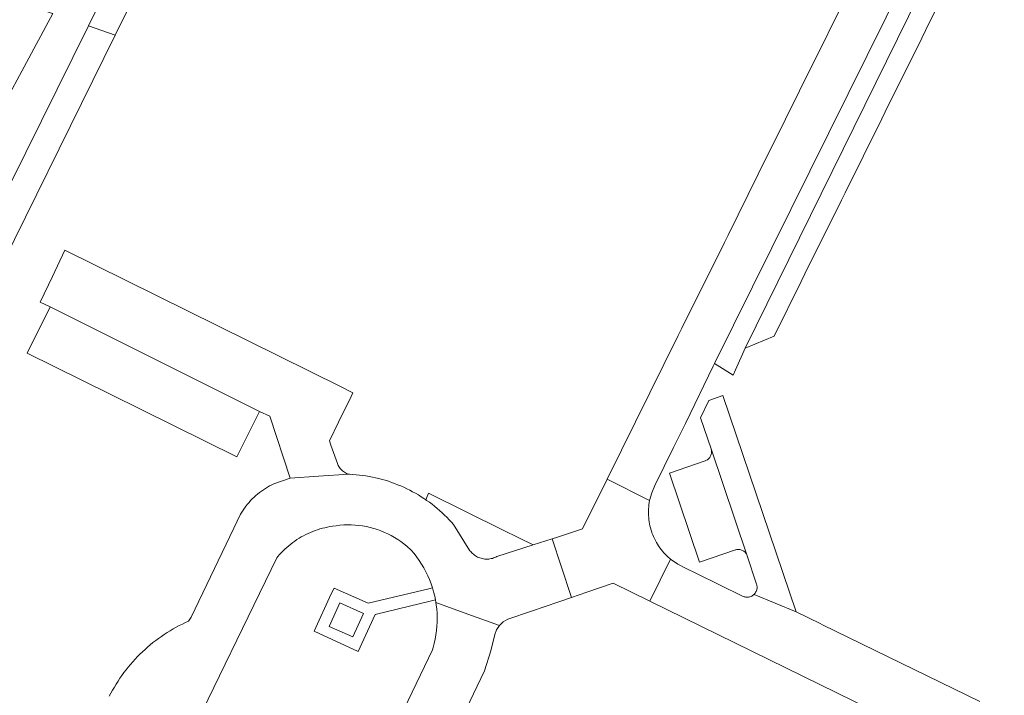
# Model space of a CAD drawing. Extents: x 152825 to 164088, y 457113 to 463005.
# Tile 97 of 256: x 156814 to 156920, y 459661 to 459733. Entities that reach past the tile are written whole.
import ezdxf

# ---------------------------------------------------------------- set-up
doc = ezdxf.new("R2010")
doc.units = 0
doc.header["$LTSCALE"] = 0.5
for name, color, linetype, lineweight in [('B-PV-VH-GESLOTENVERHARDING_ASFALT-GV', 251, 'CONTINUOUS', 18), ('B-PV-VH-ONVERHARD_ZAND-GV', 251, 'CONTINUOUS', 18), ('B-PV-VH-OPENVERHARDING_BETONSTRAATSTEEN-GV', 251, 'CONTINUOUS', 18)]:
    doc.layers.add(name, color=color, linetype=linetype, lineweight=lineweight)

msp = doc.modelspace()

# ---------------------------------------------------------------- linework, layer by layer
at = {"layer": 'B-PV-VH-GESLOTENVERHARDING_ASFALT-GV', "flags": 128}
for points in [[(156825.23, 459739.711), (156821.681, 459732.548), (156824.541, 459731.541), (156824.544, 459731.548), (156828.36, 459739.273)], [(156776.26, 459651.548), (156809.676, 459718.669), (156817.88, 459733.841), (156817.729, 459733.896), (156812.84, 459735.58), (156812.869, 459735.554), (156812.937, 459735.486), (156812.999, 459735.413), (156813.055, 459735.335), (156813.104, 459735.252), (156813.146, 459735.166), (156813.181, 459735.076), (156813.208, 459734.984), (156813.228, 459734.89), (156813.239, 459734.794), (156813.243, 459734.698), (156813.239, 459734.602), (156813.226, 459734.507), (156813.206, 459734.413), (156807.079, 459722.798), (156801.151, 459711.08), (156771.455, 459651.434)], [(156779.766, 459637.292), (156780.83, 459639.493), (156783.14, 459644.517), (156788.827, 459658.352), (156810.127, 459702.364), (156824.541, 459731.541), (156821.681, 459732.548), (156821.675, 459732.537), (156809.92, 459708.812), (156799.733, 459687.402), (156786.078, 459659.808), (156779.705, 459644.437), (156778.4, 459641.208)]]:
    msp.add_lwpolyline(points, dxfattribs=at)
at = {"layer": 'B-PV-VH-ONVERHARD_ZAND-GV', "flags": 128}
msp.add_lwpolyline([(156866.091, 459678.561), (156858.11, 459682.5), (156857.802, 459681.817), (156857.9, 459681.749), (156858.188, 459681.543), (156858.472, 459681.332), (156858.75, 459681.113), (156859.023, 459680.889), (156859.291, 459680.659), (156859.554, 459680.422), (156859.812, 459680.18), (156860.064, 459679.932), (156860.31, 459679.678), (156860.551, 459679.419), (156860.785, 459679.154), (156862.528, 459676.361), (156862.613, 459676.256), (156862.704, 459676.156), (156862.801, 459676.062), (156862.903, 459675.973), (156863.01, 459675.891), (156863.122, 459675.815), (156863.238, 459675.746), (156863.358, 459675.684), (156863.481, 459675.63), (156863.608, 459675.582), (156863.737, 459675.543), (156863.868, 459675.51), (156864.001, 459675.486), (156864.135, 459675.47), (156864.27, 459675.461), (156864.405, 459675.461), (156864.54, 459675.468), (156864.674, 459675.484), (156864.807, 459675.508), (156864.939, 459675.539), (156865.068, 459675.578), (156865.195, 459675.624), (156865.319, 459675.679), (156865.417, 459675.728), (156869.294, 459676.975)], close=True, dxfattribs=at)
at = {"layer": 'B-PV-VH-OPENVERHARDING_BETONSTRAATSTEEN-GV', "flags": 128}
for points in [[(156917.639, 459750.107), (156915.797, 459751.021), (156915.29, 459749.999), (156888.702, 459696.396), (156890.724, 459695.163), (156890.967, 459695.712), (156892.004, 459698.054)], [(156917.855, 459750), (156917.639, 459750.107), (156892.004, 459698.054), (156895.1, 459699.32), (156898.006, 459705.185), (156898.403, 459705.986), (156902.321, 459713.892), (156902.701, 459714.658), (156906.627, 459722.58), (156907.004, 459723.341), (156910.913, 459731.228), (156911.32, 459732.049), (156915.218, 459739.915), (156915.611, 459740.709), (156918.572, 459746.683), (156918.965, 459747.477), (156919.75, 459749.06)], [(156848.67, 459693.95), (156819.17, 459708.519), (156817.83, 459705.692), (156816.53, 459702.95), (156817.57, 459702.45), (156839.99, 459691.26), (156841.1, 459690.75), (156843.3, 459684.14), (156846.312, 459684.333), (156849.554, 459684.54), (156849.526, 459684.549), (156849.412, 459684.59), (156849.3, 459684.639), (156849.192, 459684.694), (156849.087, 459684.757), (156848.987, 459684.827), (156848.892, 459684.903), (156848.802, 459684.985), (156848.717, 459685.073), (156848.639, 459685.166), (156848.567, 459685.264), (156848.501, 459685.367), (156848.442, 459685.473), (156848.39, 459685.584), (156848.346, 459685.697), (156847.653, 459687.66), (156847.49, 459688.12), (156848.46, 459690.12), (156849.823, 459692.878), (156850.003, 459693.243)], [(156839.99, 459691.26), (156817.57, 459702.45), (156815.14, 459697.51), (156823.996, 459693.121), (156837.58, 459686.39)], [(156897.46, 459669.8), (156889.623, 459692.967), (156888.11, 459692.42), (156887.22, 459690.59), (156888.36, 459687.27), (156892.213, 459675.818), (156893.177, 459672.901), (156893.187, 459672.88), (156893.22, 459672.794), (156893.246, 459672.705), (156893.264, 459672.614), (156893.274, 459672.523), (156893.276, 459672.43), (156893.271, 459672.338), (156893.257, 459672.247), (156893.235, 459672.157), (156893.206, 459672.07), (156893.169, 459671.985), (156893.125, 459671.904), (156893.075, 459671.827), (156893.017, 459671.754), (156892.954, 459671.687)], [(156892.213, 459675.818), (156888.36, 459687.27), (156888.376, 459687.214), (156888.396, 459687.126), (156888.407, 459687.036), (156888.41, 459686.945), (156888.405, 459686.854), (156888.393, 459686.765), (156888.372, 459686.676), (156888.344, 459686.59), (156888.308, 459686.507), (156888.265, 459686.427), (156888.216, 459686.351), (156888.159, 459686.28), (156888.097, 459686.214), (156888.029, 459686.154), (156887.956, 459686.1), (156887.879, 459686.052), (156887.797, 459686.012), (156887.713, 459685.979), (156883.9, 459684.67), (156887.11, 459675.14), (156890.973, 459676.438), (156891.009, 459676.449), (156891.095, 459676.47), (156891.183, 459676.484), (156891.271, 459676.489), (156891.359, 459676.486), (156891.447, 459676.476), (156891.533, 459676.457), (156891.618, 459676.431), (156891.699, 459676.397), (156891.778, 459676.356), (156891.852, 459676.308), (156891.922, 459676.253), (156891.986, 459676.193), (156892.045, 459676.127), (156892.097, 459676.056), (156892.143, 459675.98), (156892.182, 459675.901)], [(156881.774, 459681.728), (156877.218, 459684.011), (156874.58, 459678.69), (156871.92, 459677.82), (156871.324, 459677.628), (156872.289, 459674.709), (156873.4, 459671.351), (156875.049, 459671.916), (156877.876, 459672.884), (156881.792, 459670.966), (156884.004, 459675.458), (156883.942, 459675.51), (156883.771, 459675.66), (156883.605, 459675.816), (156883.445, 459675.978), (156883.291, 459676.145), (156883.142, 459676.317), (156883, 459676.495), (156882.864, 459676.677), (156882.735, 459676.865), (156882.612, 459677.056), (156882.496, 459677.252), (156882.387, 459677.452), (156882.286, 459677.655), (156882.191, 459677.862), (156882.104, 459678.072), (156882.024, 459678.285), (156881.999, 459678.356), (156881.929, 459678.573), (156881.867, 459678.792), (156881.812, 459679.013), (156881.765, 459679.236), (156881.726, 459679.461), (156881.695, 459679.687), (156881.672, 459679.913), (156881.657, 459680.141), (156881.65, 459680.369), (156881.65, 459680.597), (156881.659, 459680.824), (156881.676, 459681.052), (156881.701, 459681.278), (156881.733, 459681.504)], [(156858.414, 459671.005), (156858.837, 459671.109), (156858.76, 459671.491), (156858.649, 459671.942), (156858.521, 459672.382), (156858.119, 459672.285), (156851.64, 459670.73), (156847.98, 459672.36), (156847.687, 459671.726), (156845.837, 459667.756), (156850.55, 459665.56), (156852.4, 459669.53)], [(156848.61, 459670.77), (156851.15, 459669.65), (156849.98, 459667.13), (156847.46, 459668.25)]]:
    msp.add_lwpolyline(points, close=True, dxfattribs=at)
for points in [[(156902.042, 459734.085), (156899.695, 459729.35), (156899.299, 459728.553), (156894.853, 459719.584), (156894.476, 459718.822), (156890.169, 459710.136), (156889.786, 459709.362), (156885.228, 459700.169), (156884.843, 459699.391), (156877.218, 459684.011), (156881.774, 459681.728), (156881.993, 459682.546), (156882.317, 459683.328), (156884.33, 459687.42), (156885.61, 459689.97), (156888.56, 459696.11), (156888.702, 459696.396), (156915.29, 459749.999)], [(156832.055, 459655.402), (156841.85, 459675.592), (156841.966, 459675.732), (156842.144, 459675.939), (156842.33, 459676.14), (156842.52, 459676.336), (156842.717, 459676.527), (156842.919, 459676.711), (156843.126, 459676.89), (156843.339, 459677.062), (156843.556, 459677.228), (156843.778, 459677.388), (156844.005, 459677.541), (156844.236, 459677.687), (156844.471, 459677.827), (156844.71, 459677.96), (156844.953, 459678.085), (156845.2, 459678.204), (156845.45, 459678.315), (156845.703, 459678.419), (156845.959, 459678.515), (156846.217, 459678.604), (156846.479, 459678.685), (156846.742, 459678.759), (156847.008, 459678.824), (156847.275, 459678.883), (156847.544, 459678.933), (156847.814, 459678.975), (156848.215, 459679.033), (156848.616, 459679.078), (156849.023, 459679.113), (156849.429, 459679.125), (156849.834, 459679.121), (156850.24, 459679.099), (156850.644, 459679.06), (156851.046, 459679.004), (156851.445, 459678.932), (156851.841, 459678.843), (156852.233, 459678.737), (156852.62, 459678.616), (156853.002, 459678.478), (156853.377, 459678.324), (156853.746, 459678.154), (156854.108, 459677.97), (156854.461, 459677.77), (156854.806, 459677.555), (156855.141, 459677.327), (156855.466, 459677.084), (156855.781, 459676.829), (156856.228, 459676.399), (156856.556, 459676.044), (156856.841, 459675.678), (156857.11, 459675.3), (156857.362, 459674.911), (156857.599, 459674.512), (156857.818, 459674.103), (156858.02, 459673.685), (156858.205, 459673.26), (156858.371, 459672.827), (156858.52, 459672.387), (156858.521, 459672.382), (156858.649, 459671.942), (156858.76, 459671.491), (156858.837, 459671.109), (156858.885, 459670.83), (156862.324, 459669.548), (156865.691, 459668.369), (156866.103, 459668.749), (156866.592, 459669.021), (156869.109, 459669.882), (156872.051, 459670.889), (156873.4, 459671.351), (156872.289, 459674.709), (156871.324, 459677.628), (156869.294, 459676.975), (156865.417, 459675.728), (156865.319, 459675.679), (156865.195, 459675.624), (156865.068, 459675.578), (156864.939, 459675.539), (156864.807, 459675.508), (156864.674, 459675.484), (156864.54, 459675.468), (156864.405, 459675.461), (156864.27, 459675.461), (156864.135, 459675.47), (156864.001, 459675.486), (156863.868, 459675.51), (156863.737, 459675.543), (156863.608, 459675.582), (156863.481, 459675.63), (156863.358, 459675.684), (156863.238, 459675.746), (156863.122, 459675.815), (156863.01, 459675.891), (156862.903, 459675.973), (156862.801, 459676.062), (156862.704, 459676.156), (156862.613, 459676.256), (156862.528, 459676.361), (156860.785, 459679.154), (156860.551, 459679.419), (156860.31, 459679.678), (156860.064, 459679.932), (156859.812, 459680.18), (156859.554, 459680.422), (156859.291, 459680.659), (156859.023, 459680.889), (156858.75, 459681.113), (156858.472, 459681.332), (156858.188, 459681.543), (156857.9, 459681.749), (156857.802, 459681.817), (156857.608, 459681.947), (156857.311, 459682.139), (156857.01, 459682.325), (156856.704, 459682.503), (156856.395, 459682.675), (156856.082, 459682.839), (156855.765, 459682.997), (156855.445, 459683.147), (156855.122, 459683.29), (156854.795, 459683.425), (156854.466, 459683.553), (156854.133, 459683.674), (156853.798, 459683.787), (156853.46, 459683.892), (156853.121, 459683.99), (156852.779, 459684.08), (156852.435, 459684.162), (156852.089, 459684.236), (156851.742, 459684.303), (156851.393, 459684.362), (156851.043, 459684.413), (156850.692, 459684.456), (156850.34, 459684.491), (156849.988, 459684.518), (156849.634, 459684.537), (156849.554, 459684.54), (156846.312, 459684.333), (156843.3, 459684.14), (156841.54, 459683.531), (156841.309, 459683.416), (156841.081, 459683.295), (156840.857, 459683.166), (156840.638, 459683.031), (156840.422, 459682.888), (156840.211, 459682.74), (156840.005, 459682.584), (156839.804, 459682.422), (156839.608, 459682.255), (156839.417, 459682.081), (156839.232, 459681.901), (156839.052, 459681.716), (156838.878, 459681.525), (156838.71, 459681.329), (156838.549, 459681.128), (156838.393, 459680.922), (156838.244, 459680.711), (156838.102, 459680.496), (156837.966, 459680.276), (156837.961, 459680.267), (156837.26, 459678.77), (156832.7, 459669.25), (156832.416, 459668.828), (156832.076, 459668.674), (156831.74, 459668.513), (156831.407, 459668.345), (156831.078, 459668.169), (156830.753, 459667.987), (156830.432, 459667.797), (156830.115, 459667.601), (156829.802, 459667.398), (156829.494, 459667.188), (156829.19, 459666.972), (156828.891, 459666.749), (156828.597, 459666.521), (156828.308, 459666.285), (156828.024, 459666.044), (156827.745, 459665.796), (156827.472, 459665.543), (156827.203, 459665.284), (156826.941, 459665.019), (156826.685, 459664.748), (156826.434, 459664.472), (156826.189, 459664.191), (156825.95, 459663.905), (156825.718, 459663.613), (156825.492, 459663.317), (156825.272, 459663.015), (156825.059, 459662.709), (156824.852, 459662.399), (156824.652, 459662.084), (156824.459, 459661.766), (156824.273, 459661.442), (156824.093, 459661.116), (156823.921, 459660.785)], [(156917.147, 459660.205), (156900.267, 459668.432), (156900.023, 459668.551), (156897.46, 459669.8), (156892.954, 459671.687), (156892.938, 459671.672), (156892.868, 459671.612), (156892.793, 459671.558), (156892.714, 459671.51), (156892.63, 459671.47), (156892.544, 459671.437), (156892.455, 459671.412), (156892.365, 459671.394), (156892.273, 459671.385), (156892.18, 459671.383), (156892.088, 459671.389), (156891.997, 459671.404), (156891.907, 459671.426), (156891.82, 459671.456), (156891.735, 459671.493), (156886.81, 459673.91), (156885.621, 459674.479), (156884.777, 459674.909), (156884.004, 459675.458), (156881.792, 459670.966), (156885.451, 459669.173), (156914.563, 459654.906)], [(156857.06, 459648.81), (156864.08, 459663.49), (156864.77, 459665.64), (156865.186, 459667.378), (156865.38, 459667.903), (156865.691, 459668.369), (156862.324, 459669.548), (156858.885, 459670.83), (156858.925, 459670.578), (156858.978, 459670.117), (156859.013, 459669.655), (156859.027, 459669.191), (156859.023, 459668.727), (156858.999, 459668.264), (156858.955, 459667.802), (156858.893, 459667.342), (156858.811, 459666.886), (156858.71, 459666.433), (156858.59, 459665.985), (156858.519, 459665.75), (156849.836, 459647.711)]]:
    msp.add_lwpolyline(points, dxfattribs=at)

doc.saveas('drawing.dxf')
